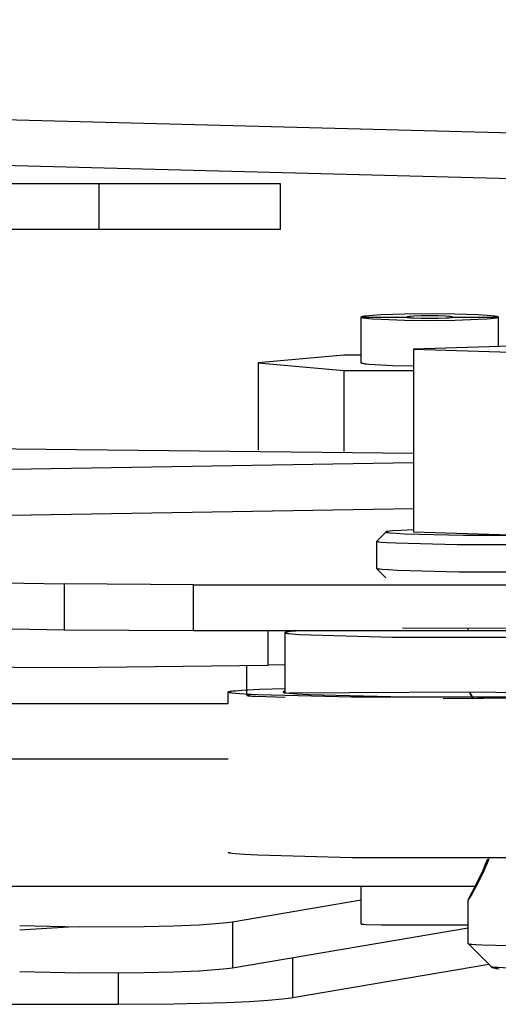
# Model space of a CAD drawing. Header units: millimetres. Extents: x -7950 to -6950, y 4408 to 5408.
# Tile 65 of 111: x -7120 to -7110, y 4872 to 4893. Entities that reach past the tile are written whole.
import ezdxf

# ---------------------------------------------------------------- set-up
doc = ezdxf.new("R2010")
doc.units = ezdxf.units.MM
doc.layers.add('SHOW Mini_Barndoor 002', color=7, linetype='Continuous', true_color=0x000000)

msp = doc.modelspace()

# ---------------------------------------------------------------- linework, layer by layer
at = {"layer": 'SHOW Mini_Barndoor 002', "color": 18, "lineweight": -3, "true_color": 0x000000}
for points in [[(-7059.594, 4889.492), (-7204.195, 4893.279)], [(-7059.62, 4888.493), (-7204.222, 4892.279)], [(-7118.527, 4889.694), (-7263.179, 4889.694)], [(-7114.551, 4889.694), (-7114.551, 4889.694), (-7118.527, 4889.694)], [(-7118.527, 4889.694), (-7118.527, 4888.694)], [(-7114.551, 4888.694), (-7114.551, 4889.694)], [(-7118.527, 4888.694), (-7263.179, 4888.694)], [(-7114.551, 4888.694), (-7114.551, 4888.694), (-7118.527, 4888.694)], [(-7112.787, 4886.777), (-7112.787, 4886.777), (-7112.787, 4886.778), (-7112.787, 4886.778), (-7112.786, 4886.779), (-7112.786, 4886.779), (-7112.786, 4886.779), (-7112.786, 4886.78), (-7112.785, 4886.78), (-7112.785, 4886.781), (-7112.784, 4886.781), (-7112.784, 4886.782), (-7112.783, 4886.782), (-7112.783, 4886.783), (-7112.782, 4886.783), (-7112.781, 4886.783), (-7112.781, 4886.784), (-7112.78, 4886.784), (-7112.779, 4886.785), (-7112.778, 4886.785), (-7112.777, 4886.786), (-7112.776, 4886.786), (-7112.775, 4886.787), (-7112.773, 4886.788), (-7112.77, 4886.788), (-7112.768, 4886.789), (-7112.765, 4886.79), (-7112.762, 4886.791), (-7112.755, 4886.793), (-7112.747, 4886.795), (-7112.738, 4886.797), (-7112.729, 4886.798), (-7112.707, 4886.802), (-7112.681, 4886.806), (-7112.619, 4886.813), (-7112.542, 4886.82), (-7112.347, 4886.832), (-7111.839, 4886.85), (-7111.287, 4886.855), (-7110.735, 4886.85), (-7110.226, 4886.832), (-7110.031, 4886.82), (-7109.954, 4886.813), (-7109.892, 4886.806), (-7109.867, 4886.802), (-7109.845, 4886.798), (-7109.835, 4886.797), (-7109.826, 4886.795), (-7109.819, 4886.793), (-7109.812, 4886.791), (-7109.809, 4886.79), (-7109.806, 4886.789), (-7109.803, 4886.788), (-7109.801, 4886.788), (-7109.798, 4886.787), (-7109.797, 4886.786), (-7109.796, 4886.786), (-7109.795, 4886.785), (-7109.794, 4886.785), (-7109.794, 4886.784), (-7109.793, 4886.784), (-7109.792, 4886.783), (-7109.791, 4886.783), (-7109.791, 4886.783), (-7109.79, 4886.782), (-7109.79, 4886.782), (-7109.789, 4886.781), (-7109.789, 4886.781), (-7109.788, 4886.78), (-7109.788, 4886.78), (-7109.788, 4886.779), (-7109.787, 4886.779), (-7109.787, 4886.779), (-7109.787, 4886.778), (-7109.787, 4886.778), (-7109.787, 4886.777), (-7109.787, 4886.777)], [(-7112.787, 4886.777), (-7111.787, 4886.777)], [(-7109.787, 4886.777), (-7109.787, 4886.776), (-7109.787, 4886.776), (-7109.787, 4886.776), (-7109.787, 4886.775), (-7109.787, 4886.775), (-7109.788, 4886.774), (-7109.788, 4886.774), (-7109.788, 4886.773), (-7109.789, 4886.773), (-7109.789, 4886.772), (-7109.79, 4886.772), (-7109.79, 4886.772), (-7109.791, 4886.771), (-7109.791, 4886.771), (-7109.792, 4886.77), (-7109.793, 4886.77), (-7109.794, 4886.769), (-7109.794, 4886.769), (-7109.795, 4886.768), (-7109.796, 4886.768), (-7109.797, 4886.768), (-7109.798, 4886.767), (-7109.801, 4886.766), (-7109.803, 4886.765), (-7109.806, 4886.764), (-7109.809, 4886.763), (-7109.812, 4886.763), (-7109.819, 4886.761), (-7109.826, 4886.759), (-7109.835, 4886.757), (-7109.845, 4886.755), (-7109.867, 4886.752), (-7109.892, 4886.748), (-7109.954, 4886.741), (-7110.031, 4886.734), (-7110.226, 4886.721), (-7110.735, 4886.704), (-7111.287, 4886.698), (-7111.839, 4886.704), (-7112.347, 4886.721), (-7112.542, 4886.734), (-7112.619, 4886.741), (-7112.681, 4886.748), (-7112.707, 4886.752), (-7112.729, 4886.755), (-7112.738, 4886.757), (-7112.747, 4886.759), (-7112.755, 4886.761), (-7112.762, 4886.763), (-7112.765, 4886.763), (-7112.768, 4886.764), (-7112.77, 4886.765), (-7112.773, 4886.766), (-7112.775, 4886.767), (-7112.776, 4886.768), (-7112.777, 4886.768), (-7112.778, 4886.768), (-7112.779, 4886.769), (-7112.78, 4886.769), (-7112.781, 4886.77), (-7112.781, 4886.77), (-7112.782, 4886.771), (-7112.783, 4886.771), (-7112.783, 4886.772), (-7112.784, 4886.772), (-7112.784, 4886.772), (-7112.785, 4886.773), (-7112.785, 4886.773), (-7112.786, 4886.774), (-7112.786, 4886.774), (-7112.786, 4886.775), (-7112.786, 4886.775), (-7112.787, 4886.776), (-7112.787, 4886.776), (-7112.787, 4886.776), (-7112.787, 4886.777)], [(-7112.787, 4885.778), (-7112.787, 4886.777)], [(-7110.787, 4886.777), (-7110.787, 4886.777), (-7110.787, 4886.777), (-7110.787, 4886.777), (-7110.787, 4886.777), (-7110.787, 4886.778), (-7110.787, 4886.778), (-7110.787, 4886.778), (-7110.787, 4886.778), (-7110.787, 4886.778), (-7110.788, 4886.778), (-7110.788, 4886.778), (-7110.788, 4886.779), (-7110.788, 4886.779), (-7110.788, 4886.779), (-7110.789, 4886.779), (-7110.789, 4886.779), (-7110.789, 4886.779), (-7110.789, 4886.78), (-7110.79, 4886.78), (-7110.79, 4886.78), (-7110.79, 4886.78), (-7110.791, 4886.78), (-7110.791, 4886.78), (-7110.792, 4886.781), (-7110.793, 4886.781), (-7110.794, 4886.781), (-7110.795, 4886.782), (-7110.797, 4886.782), (-7110.8, 4886.783), (-7110.803, 4886.783), (-7110.806, 4886.784), (-7110.813, 4886.785), (-7110.822, 4886.786), (-7110.843, 4886.789), (-7110.868, 4886.791), (-7110.933, 4886.795), (-7111.103, 4886.801), (-7111.287, 4886.803), (-7111.471, 4886.801), (-7111.64, 4886.795), (-7111.705, 4886.791), (-7111.731, 4886.789), (-7111.752, 4886.786), (-7111.76, 4886.785), (-7111.767, 4886.784), (-7111.771, 4886.783), (-7111.774, 4886.783), (-7111.776, 4886.782), (-7111.778, 4886.782), (-7111.779, 4886.781), (-7111.78, 4886.781), (-7111.781, 4886.781), (-7111.782, 4886.78), (-7111.783, 4886.78), (-7111.783, 4886.78), (-7111.784, 4886.78), (-7111.784, 4886.78), (-7111.784, 4886.78), (-7111.784, 4886.779), (-7111.785, 4886.779), (-7111.785, 4886.779), (-7111.785, 4886.779), (-7111.785, 4886.779), (-7111.786, 4886.779), (-7111.786, 4886.778), (-7111.786, 4886.778), (-7111.786, 4886.778), (-7111.786, 4886.778), (-7111.786, 4886.778), (-7111.786, 4886.778), (-7111.787, 4886.778), (-7111.787, 4886.777), (-7111.787, 4886.777), (-7111.787, 4886.777), (-7111.787, 4886.777), (-7111.787, 4886.777)], [(-7111.787, 4886.777), (-7111.787, 4886.777), (-7111.787, 4886.777), (-7111.787, 4886.776), (-7111.787, 4886.776), (-7111.787, 4886.776), (-7111.786, 4886.776), (-7111.786, 4886.776), (-7111.786, 4886.776), (-7111.786, 4886.776), (-7111.786, 4886.775), (-7111.786, 4886.775), (-7111.786, 4886.775), (-7111.785, 4886.775), (-7111.785, 4886.775), (-7111.785, 4886.775), (-7111.785, 4886.775), (-7111.784, 4886.774), (-7111.784, 4886.774), (-7111.784, 4886.774), (-7111.784, 4886.774), (-7111.783, 4886.774), (-7111.783, 4886.774), (-7111.782, 4886.773), (-7111.781, 4886.773), (-7111.78, 4886.773), (-7111.779, 4886.772), (-7111.778, 4886.772), (-7111.776, 4886.771), (-7111.774, 4886.771), (-7111.771, 4886.77), (-7111.767, 4886.77), (-7111.76, 4886.768), (-7111.752, 4886.767), (-7111.731, 4886.765), (-7111.705, 4886.763), (-7111.64, 4886.758), (-7111.471, 4886.753), (-7111.287, 4886.751), (-7111.103, 4886.753), (-7110.933, 4886.758), (-7110.868, 4886.763), (-7110.843, 4886.765), (-7110.822, 4886.767), (-7110.813, 4886.768), (-7110.806, 4886.77), (-7110.803, 4886.77), (-7110.8, 4886.771), (-7110.797, 4886.771), (-7110.795, 4886.772), (-7110.794, 4886.772), (-7110.793, 4886.773), (-7110.792, 4886.773), (-7110.791, 4886.773), (-7110.791, 4886.774), (-7110.79, 4886.774), (-7110.79, 4886.774), (-7110.79, 4886.774), (-7110.789, 4886.774), (-7110.789, 4886.774), (-7110.789, 4886.775), (-7110.789, 4886.775), (-7110.788, 4886.775), (-7110.788, 4886.775), (-7110.788, 4886.775), (-7110.788, 4886.775), (-7110.788, 4886.775), (-7110.787, 4886.776), (-7110.787, 4886.776), (-7110.787, 4886.776), (-7110.787, 4886.776), (-7110.787, 4886.776), (-7110.787, 4886.776), (-7110.787, 4886.776), (-7110.787, 4886.777), (-7110.787, 4886.777), (-7110.787, 4886.777)], [(-7110.787, 4886.777), (-7109.787, 4886.777)], [(-7109.787, 4886.777), (-7109.787, 4886.134)], [(-7109.045, 4886.156), (-7111.643, 4886.078)], [(-7111.643, 4886.078), (-7111.643, 4882.079)], [(-7111.643, 4886.078), (-7109.045, 4885.999)], [(-7113.163, 4885.948), (-7115.04, 4885.778)], [(-7112.787, 4885.948), (-7113.163, 4885.948)], [(-7115.04, 4885.778), (-7115.04, 4883.875)], [(-7115.04, 4885.778), (-7113.163, 4885.608)], [(-7113.163, 4885.608), (-7113.163, 4883.836)], [(-7113.163, 4885.608), (-7111.643, 4885.608)], [(-7111.643, 4885.702), (-7112.101, 4885.712), (-7112.48, 4885.731), (-7112.617, 4885.742), (-7112.671, 4885.748), (-7112.694, 4885.751), (-7112.714, 4885.754), (-7112.732, 4885.757), (-7112.747, 4885.76), (-7112.753, 4885.762), (-7112.759, 4885.763), (-7112.765, 4885.765), (-7112.767, 4885.766), (-7112.769, 4885.766), (-7112.772, 4885.767), (-7112.774, 4885.768), (-7112.775, 4885.769), (-7112.777, 4885.769), (-7112.778, 4885.77), (-7112.779, 4885.77), (-7112.779, 4885.77), (-7112.78, 4885.771), (-7112.781, 4885.771), (-7112.781, 4885.772), (-7112.782, 4885.772), (-7112.783, 4885.772), (-7112.783, 4885.773), (-7112.784, 4885.773), (-7112.784, 4885.773), (-7112.784, 4885.774), (-7112.785, 4885.774), (-7112.785, 4885.775), (-7112.785, 4885.775), (-7112.786, 4885.775), (-7112.786, 4885.776), (-7112.786, 4885.776), (-7112.786, 4885.776), (-7112.787, 4885.777), (-7112.787, 4885.777), (-7112.787, 4885.777), (-7112.787, 4885.778), (-7112.787, 4885.778)], [(-7199.341, 4884.759), (-7111.643, 4883.803)], [(-7111.643, 4883.592), (-7198.826, 4882.146)], [(-7198.826, 4881.146), (-7111.643, 4882.593)], [(-7112.247, 4882.078), (-7112.447, 4881.879)], [(-7111.643, 4882.123), (-7111.915, 4882.112), (-7112.104, 4882.101), (-7112.168, 4882.095), (-7112.193, 4882.092), (-7112.213, 4882.09), (-7112.221, 4882.088), (-7112.228, 4882.087), (-7112.231, 4882.086), (-7112.234, 4882.085), (-7112.236, 4882.085), (-7112.239, 4882.084), (-7112.24, 4882.084), (-7112.241, 4882.083), (-7112.241, 4882.083), (-7112.242, 4882.083), (-7112.243, 4882.082), (-7112.243, 4882.082), (-7112.244, 4882.082), (-7112.244, 4882.082), (-7112.244, 4882.082), (-7112.245, 4882.081), (-7112.245, 4882.081), (-7112.245, 4882.081), (-7112.245, 4882.081), (-7112.246, 4882.081), (-7112.246, 4882.081), (-7112.246, 4882.08), (-7112.246, 4882.08), (-7112.246, 4882.08), (-7112.246, 4882.08), (-7112.247, 4882.08), (-7112.247, 4882.08), (-7112.247, 4882.079), (-7112.247, 4882.079), (-7112.247, 4882.079), (-7112.247, 4882.079), (-7112.247, 4882.079), (-7112.247, 4882.079)], [(-7112.247, 4882.079), (-7112.247, 4882.078), (-7112.247, 4882.077), (-7112.246, 4882.077), (-7112.246, 4882.076), (-7112.245, 4882.076), (-7112.244, 4882.075), (-7112.243, 4882.075), (-7112.241, 4882.074), (-7112.24, 4882.073), (-7112.238, 4882.073), (-7112.236, 4882.072), (-7112.234, 4882.072), (-7112.232, 4882.071), (-7112.229, 4882.071), (-7112.224, 4882.069), (-7112.217, 4882.068), (-7112.21, 4882.067), (-7112.193, 4882.065), (-7112.15, 4882.06), (-7112.023, 4882.051), (-7111.84, 4882.041), (-7110.548, 4882.007), (-7102.346, 4882.007)], [(-7111.643, 4882.079), (-7109.045, 4882)], [(-7112.447, 4881.879), (-7112.447, 4881.878), (-7112.447, 4881.877), (-7112.446, 4881.877), (-7112.446, 4881.876), (-7112.445, 4881.876), (-7112.444, 4881.875), (-7112.442, 4881.874), (-7112.441, 4881.874), (-7112.439, 4881.873), (-7112.438, 4881.873), (-7112.436, 4881.872), (-7112.433, 4881.872), (-7112.431, 4881.871), (-7112.429, 4881.87), (-7112.423, 4881.869), (-7112.416, 4881.868), (-7112.409, 4881.867), (-7112.392, 4881.864), (-7112.347, 4881.859), (-7112.215, 4881.85), (-7112.026, 4881.84), (-7110.69, 4881.804), (-7102.204, 4881.804)], [(-7112.447, 4881.279), (-7112.447, 4881.878)], [(-7112.446, 4881.277), (-7112.446, 4881.277), (-7112.446, 4881.277), (-7112.446, 4881.277), (-7112.446, 4881.277), (-7112.446, 4881.277), (-7112.447, 4881.277), (-7112.447, 4881.277), (-7112.447, 4881.277), (-7112.447, 4881.277), (-7112.447, 4881.277), (-7112.447, 4881.278), (-7112.447, 4881.278), (-7112.447, 4881.278), (-7112.447, 4881.278), (-7112.447, 4881.278), (-7112.447, 4881.278), (-7112.447, 4881.278), (-7112.447, 4881.278), (-7112.447, 4881.278), (-7112.447, 4881.278), (-7112.447, 4881.278), (-7112.447, 4881.278), (-7112.447, 4881.278), (-7112.447, 4881.278), (-7112.447, 4881.278), (-7112.447, 4881.278), (-7112.447, 4881.278), (-7112.447, 4881.279), (-7112.447, 4881.279), (-7112.447, 4881.279)], [(-7112.445, 4881.277), (-7112.446, 4881.278)], [(-7112.246, 4881.077), (-7112.446, 4881.277)], [(-7102.242, 4881.204), (-7110.652, 4881.204), (-7111.995, 4881.239), (-7112.19, 4881.248), (-7112.329, 4881.258), (-7112.378, 4881.263), (-7112.397, 4881.265), (-7112.413, 4881.267), (-7112.42, 4881.269), (-7112.426, 4881.27), (-7112.431, 4881.271), (-7112.433, 4881.272), (-7112.436, 4881.272), (-7112.438, 4881.273), (-7112.439, 4881.273), (-7112.441, 4881.274), (-7112.442, 4881.274), (-7112.444, 4881.275), (-7112.445, 4881.276), (-7112.445, 4881.276), (-7112.446, 4881.277)], [(-7121.939, 4880.988), (-7119.282, 4880.942)], [(-7116.453, 4880.922), (-7119.282, 4880.942)], [(-7119.282, 4880.942), (-7119.282, 4879.942)], [(-7116.453, 4880.922), (-7092.054, 4880.922)], [(-7116.453, 4879.922), (-7116.453, 4880.922)], [(-7121.939, 4879.989), (-7119.282, 4879.942)], [(-7119.282, 4879.942), (-7116.453, 4879.922)], [(-7116.453, 4879.922), (-7092.054, 4879.922)], [(-7114.82, 4879.167), (-7114.82, 4879.922)], [(-7114.404, 4879.922), (-7114.447, 4879.879)], [(-7114.447, 4879.879), (-7114.447, 4879.878), (-7114.447, 4879.877), (-7114.446, 4879.877), (-7114.445, 4879.876), (-7114.444, 4879.875), (-7114.443, 4879.874), (-7114.441, 4879.873), (-7114.439, 4879.873), (-7114.437, 4879.872), (-7114.435, 4879.871), (-7114.432, 4879.87), (-7114.429, 4879.869), (-7114.426, 4879.869), (-7114.422, 4879.868), (-7114.415, 4879.866), (-7114.406, 4879.865), (-7114.396, 4879.863), (-7114.373, 4879.86), (-7114.313, 4879.853), (-7114.138, 4879.84), (-7113.885, 4879.827), (-7112.104, 4879.78), (-7100.79, 4879.78)], [(-7114.447, 4878.551), (-7114.447, 4879.878)], [(-7114.06, 4879.922), (-7114.217, 4879.912), (-7114.331, 4879.902), (-7114.374, 4879.898), (-7114.391, 4879.895), (-7114.406, 4879.893), (-7114.419, 4879.891), (-7114.424, 4879.889), (-7114.429, 4879.888), (-7114.433, 4879.887), (-7114.435, 4879.887), (-7114.437, 4879.886), (-7114.438, 4879.885), (-7114.44, 4879.885), (-7114.44, 4879.884), (-7114.441, 4879.884), (-7114.442, 4879.884), (-7114.442, 4879.884)], [(-7111.886, 4879.981), (-7102.447, 4879.962)], [(-7110.447, 4879.922), (-7110.447, 4879.962)], [(-7114.447, 4879.551), (-7114.447, 4879.551)], [(-7124.069, 4879.146), (-7119.152, 4879.118), (-7114.82, 4879.167)], [(-7115.287, 4878.532), (-7115.287, 4879.155)], [(-7114.447, 4879.177), (-7114.82, 4879.167)], [(-7115.697, 4878.579), (-7115.697, 4878.579), (-7115.697, 4878.58), (-7115.697, 4878.58), (-7115.697, 4878.58), (-7115.697, 4878.581), (-7115.696, 4878.581), (-7115.696, 4878.581), (-7115.696, 4878.581), (-7115.696, 4878.582), (-7115.695, 4878.582), (-7115.695, 4878.582), (-7115.695, 4878.583), (-7115.694, 4878.583), (-7115.694, 4878.583), (-7115.693, 4878.584), (-7115.693, 4878.584), (-7115.692, 4878.584), (-7115.692, 4878.585), (-7115.691, 4878.585), (-7115.69, 4878.585), (-7115.69, 4878.586), (-7115.689, 4878.586), (-7115.687, 4878.586), (-7115.686, 4878.587), (-7115.684, 4878.588), (-7115.682, 4878.588), (-7115.68, 4878.589), (-7115.675, 4878.59), (-7115.67, 4878.591), (-7115.664, 4878.593), (-7115.657, 4878.594), (-7115.643, 4878.596), (-7115.626, 4878.599), (-7115.585, 4878.604), (-7115.534, 4878.609), (-7115.401, 4878.62), (-7115.01, 4878.64), (-7114.447, 4878.66)], [(-7115.697, 4878.329), (-7115.697, 4878.579)], [(-7099.906, 4878.465), (-7112.988, 4878.465), (-7115.048, 4878.52), (-7115.34, 4878.535), (-7115.543, 4878.55), (-7115.611, 4878.557), (-7115.638, 4878.561), (-7115.649, 4878.563), (-7115.66, 4878.565), (-7115.668, 4878.566), (-7115.672, 4878.567), (-7115.676, 4878.568), (-7115.68, 4878.569), (-7115.683, 4878.57), (-7115.685, 4878.571), (-7115.688, 4878.572), (-7115.69, 4878.573), (-7115.692, 4878.574), (-7115.693, 4878.575), (-7115.695, 4878.575), (-7115.696, 4878.576), (-7115.696, 4878.577), (-7115.697, 4878.578), (-7115.697, 4878.579)], [(-7115.166, 4878.525), (-7115.22, 4878.521), (-7115.241, 4878.519), (-7115.258, 4878.516), (-7115.265, 4878.515), (-7115.271, 4878.514), (-7115.273, 4878.514), (-7115.276, 4878.513), (-7115.278, 4878.513), (-7115.28, 4878.512), (-7115.281, 4878.512), (-7115.281, 4878.512), (-7115.282, 4878.511), (-7115.283, 4878.511), (-7115.283, 4878.511), (-7115.284, 4878.511), (-7115.284, 4878.511), (-7115.284, 4878.511), (-7115.285, 4878.51), (-7115.285, 4878.51), (-7115.285, 4878.51), (-7115.285, 4878.51), (-7115.285, 4878.51), (-7115.286, 4878.51), (-7115.286, 4878.51), (-7115.286, 4878.51), (-7115.286, 4878.51), (-7115.286, 4878.51), (-7115.286, 4878.51), (-7115.286, 4878.509), (-7115.286, 4878.509), (-7115.286, 4878.509), (-7115.286, 4878.509), (-7115.286, 4878.509), (-7115.286, 4878.509), (-7115.286, 4878.509), (-7115.286, 4878.509), (-7115.286, 4878.509), (-7115.287, 4878.509), (-7115.287, 4878.509), (-7115.287, 4878.509), (-7115.287, 4878.509), (-7115.287, 4878.509), (-7115.287, 4878.509), (-7115.287, 4878.508), (-7115.287, 4878.508), (-7115.287, 4878.508), (-7115.287, 4878.508), (-7115.287, 4878.508), (-7115.287, 4878.508), (-7115.287, 4878.508)], [(-7115.287, 4878.508), (-7115.287, 4878.508), (-7115.287, 4878.508), (-7115.287, 4878.508), (-7115.287, 4878.507), (-7115.286, 4878.507), (-7115.286, 4878.507), (-7115.286, 4878.507), (-7115.286, 4878.507), (-7115.286, 4878.507), (-7115.286, 4878.506), (-7115.285, 4878.506), (-7115.285, 4878.506), (-7115.285, 4878.506), (-7115.285, 4878.506), (-7115.284, 4878.506), (-7115.284, 4878.505), (-7115.284, 4878.505), (-7115.283, 4878.505), (-7115.283, 4878.505), (-7115.282, 4878.505), (-7115.281, 4878.504), (-7115.28, 4878.504), (-7115.279, 4878.504), (-7115.278, 4878.503), (-7115.275, 4878.503), (-7115.272, 4878.502), (-7115.269, 4878.501), (-7115.26, 4878.5), (-7115.251, 4878.499), (-7115.239, 4878.497), (-7115.211, 4878.495), (-7115.177, 4878.492), (-7115.087, 4878.486), (-7114.447, 4878.465)], [(-7114.447, 4878.595), (-7114.459, 4878.593), (-7114.469, 4878.591), (-7114.474, 4878.59), (-7114.478, 4878.589), (-7114.481, 4878.588), (-7114.485, 4878.587), (-7114.486, 4878.586), (-7114.488, 4878.586), (-7114.489, 4878.585), (-7114.49, 4878.585), (-7114.491, 4878.584), (-7114.492, 4878.584), (-7114.492, 4878.584), (-7114.493, 4878.584), (-7114.493, 4878.583), (-7114.494, 4878.583), (-7114.494, 4878.583), (-7114.494, 4878.583), (-7114.495, 4878.582), (-7114.495, 4878.582), (-7114.495, 4878.582), (-7114.495, 4878.582), (-7114.495, 4878.582), (-7114.495, 4878.582), (-7114.496, 4878.582), (-7114.496, 4878.582), (-7114.496, 4878.581), (-7114.496, 4878.581), (-7114.496, 4878.581), (-7114.496, 4878.581), (-7114.496, 4878.581), (-7114.496, 4878.581), (-7114.496, 4878.581), (-7114.497, 4878.581), (-7114.497, 4878.581), (-7114.497, 4878.58), (-7114.497, 4878.58), (-7114.497, 4878.58), (-7114.497, 4878.58), (-7114.497, 4878.58), (-7114.497, 4878.58), (-7114.497, 4878.58), (-7114.497, 4878.58), (-7114.497, 4878.58), (-7114.497, 4878.58), (-7114.497, 4878.58), (-7114.497, 4878.58), (-7114.497, 4878.58), (-7114.497, 4878.58), (-7114.497, 4878.58), (-7114.497, 4878.58), (-7114.497, 4878.58), (-7114.497, 4878.579), (-7114.497, 4878.579), (-7114.497, 4878.579), (-7114.497, 4878.579), (-7114.497, 4878.579), (-7114.497, 4878.579), (-7114.497, 4878.579), (-7114.497, 4878.579), (-7114.497, 4878.578), (-7114.497, 4878.577), (-7114.496, 4878.577), (-7114.495, 4878.576), (-7114.494, 4878.575), (-7114.493, 4878.574), (-7114.491, 4878.574), (-7114.489, 4878.573), (-7114.487, 4878.572), (-7114.484, 4878.571), (-7114.482, 4878.57), (-7114.479, 4878.57), (-7114.476, 4878.569), (-7114.472, 4878.568), (-7114.464, 4878.566), (-7114.456, 4878.565), (-7114.446, 4878.563), (-7114.423, 4878.56), (-7114.363, 4878.553), (-7114.186, 4878.54), (-7113.932, 4878.527), (-7112.139, 4878.48), (-7106.447, 4878.439)], [(-7110.421, 4878.576), (-7114.356, 4878.553)], [(-7110.996, 4878.438), (-7108.342, 4878.461), (-7107.539, 4878.484), (-7107.425, 4878.49), (-7107.347, 4878.496), (-7107.32, 4878.499), (-7107.31, 4878.501), (-7107.305, 4878.501), (-7107.301, 4878.502), (-7107.298, 4878.503), (-7107.296, 4878.503), (-7107.295, 4878.504), (-7107.294, 4878.504), (-7107.292, 4878.504), (-7107.291, 4878.505), (-7107.29, 4878.505), (-7107.29, 4878.506), (-7107.289, 4878.506), (-7107.288, 4878.506), (-7107.288, 4878.507), (-7107.287, 4878.507), (-7107.287, 4878.507), (-7107.287, 4878.508), (-7107.287, 4878.508)], [(-7110.421, 4878.576), (-7110.346, 4878.433)], [(-7107.287, 4878.509), (-7107.287, 4878.509), (-7107.287, 4878.509), (-7107.288, 4878.51), (-7107.288, 4878.51), (-7107.289, 4878.51), (-7107.29, 4878.511), (-7107.29, 4878.511), (-7107.291, 4878.511), (-7107.292, 4878.512), (-7107.293, 4878.512), (-7107.294, 4878.512), (-7107.295, 4878.513), (-7107.298, 4878.513), (-7107.301, 4878.514), (-7107.305, 4878.515), (-7107.308, 4878.515), (-7107.317, 4878.517), (-7107.34, 4878.519), (-7107.369, 4878.522), (-7107.405, 4878.525), (-7107.496, 4878.53), (-7108.143, 4878.551), (-7110.412, 4878.576)], [(-7110.328, 4878.433), (-7110.359, 4878.487), (-7110.412, 4878.576)], [(-7122.626, 4878.329), (-7115.697, 4878.329)], [(-7115.697, 4877.111), (-7122.626, 4877.111)], [(-7115.697, 4875.08), (-7115.697, 4875.079), (-7115.696, 4875.078), (-7115.696, 4875.077), (-7115.695, 4875.076), (-7115.693, 4875.075), (-7115.692, 4875.074), (-7115.69, 4875.073), (-7115.688, 4875.072), (-7115.685, 4875.071), (-7115.683, 4875.071), (-7115.68, 4875.07), (-7115.676, 4875.069), (-7115.672, 4875.068), (-7115.668, 4875.067), (-7115.66, 4875.065), (-7115.649, 4875.063), (-7115.638, 4875.061), (-7115.611, 4875.058), (-7115.543, 4875.05), (-7115.34, 4875.035), (-7115.048, 4875.02), (-7112.988, 4874.965), (-7099.906, 4874.965)], [(-7110.447, 4874.03), (-7110.447, 4874.03), (-7110.447, 4874.03), (-7110.447, 4874.03), (-7110.447, 4874.03), (-7110.447, 4874.03), (-7110.447, 4874.03), (-7110.447, 4874.03), (-7110.447, 4874.03), (-7110.447, 4874.03), (-7110.447, 4874.03), (-7110.447, 4874.031), (-7110.447, 4874.031), (-7110.447, 4874.031), (-7110.447, 4874.032), (-7110.446, 4874.033), (-7110.446, 4874.034), (-7110.445, 4874.035), (-7110.444, 4874.039), (-7110.439, 4874.048), (-7110.277, 4874.361), (-7110.176, 4874.568), (-7110.121, 4874.687), (-7110.066, 4874.815), (-7110.019, 4874.931)], [(-7109.994, 4874.93), (-7110.029, 4874.842), (-7110.066, 4874.756), (-7110.121, 4874.632), (-7110.176, 4874.518), (-7110.228, 4874.414), (-7110.276, 4874.321), (-7110.359, 4874.172), (-7110.415, 4874.077), (-7110.433, 4874.049), (-7110.439, 4874.039), (-7110.441, 4874.036), (-7110.443, 4874.033), (-7110.445, 4874.032), (-7110.445, 4874.031), (-7110.445, 4874.03), (-7110.446, 4874.03), (-7110.446, 4874.03), (-7110.446, 4874.03), (-7110.446, 4874.03), (-7110.446, 4874.03), (-7110.446, 4874.03), (-7110.446, 4874.03), (-7110.446, 4874.03), (-7110.446, 4874.029), (-7110.447, 4874.029), (-7110.447, 4874.029), (-7110.447, 4874.029), (-7110.447, 4874.029), (-7110.447, 4874.029), (-7110.447, 4874.029)], [(-7110.212, 4874.49), (-7110.189, 4874.491)], [(-7110.171, 4874.526), (-7110.195, 4874.527)], [(-7110.272, 4874.329), (-7122.626, 4874.329)], [(-7112.787, 4873.509), (-7112.787, 4874.329)], [(-7112.787, 4874.028), (-7115.605, 4873.55)], [(-7110.447, 4873.08), (-7110.447, 4874.029)], [(-7115.605, 4873.55), (-7115.661, 4873.542), (-7115.727, 4873.533), (-7115.889, 4873.517), (-7116.33, 4873.486), (-7116.894, 4873.463), (-7117.531, 4873.447), (-7118.944, 4873.441), (-7120.257, 4873.469)], [(-7115.605, 4873.55), (-7115.605, 4872.552)], [(-7120.257, 4873.383), (-7119.192, 4873.443)], [(-7115.605, 4872.552), (-7110.447, 4873.425)], [(-7112.787, 4873.509), (-7112.787, 4873.509), (-7112.787, 4873.509), (-7112.787, 4873.508), (-7112.786, 4873.508), (-7112.786, 4873.508), (-7112.786, 4873.508), (-7112.786, 4873.508), (-7112.785, 4873.508), (-7112.785, 4873.508), (-7112.784, 4873.507), (-7112.784, 4873.507), (-7112.783, 4873.507), (-7112.783, 4873.507), (-7112.782, 4873.507), (-7112.781, 4873.507), (-7112.779, 4873.506), (-7112.777, 4873.506), (-7112.773, 4873.505), (-7112.762, 4873.504), (-7112.729, 4873.502), (-7112.681, 4873.499), (-7112.347, 4873.49), (-7110.447, 4873.487)], [(-7110.447, 4873.08), (-7110.447, 4873.08), (-7110.447, 4873.08), (-7110.447, 4873.08), (-7110.447, 4873.08), (-7110.447, 4873.08), (-7110.447, 4873.08), (-7110.447, 4873.08), (-7110.447, 4873.08), (-7110.447, 4873.08), (-7110.447, 4873.079), (-7110.447, 4873.079), (-7110.447, 4873.079), (-7110.447, 4873.079), (-7110.447, 4873.079), (-7110.447, 4873.079), (-7110.447, 4873.079), (-7110.447, 4873.079), (-7110.447, 4873.079), (-7110.447, 4873.079), (-7110.447, 4873.079), (-7110.447, 4873.079), (-7110.447, 4873.079), (-7110.447, 4873.079), (-7110.447, 4873.079), (-7110.447, 4873.079), (-7110.447, 4873.079), (-7110.447, 4873.079), (-7110.447, 4873.079), (-7110.446, 4873.079), (-7110.446, 4873.079)], [(-7109.946, 4872.579), (-7110.446, 4873.079)], [(-7110.446, 4873.079), (-7110.446, 4873.078), (-7110.445, 4873.078), (-7110.445, 4873.078), (-7110.444, 4873.077), (-7110.443, 4873.077), (-7110.442, 4873.076), (-7110.441, 4873.076), (-7110.439, 4873.076), (-7110.438, 4873.075), (-7110.436, 4873.075), (-7110.433, 4873.074), (-7110.429, 4873.073), (-7110.424, 4873.072), (-7110.414, 4873.071), (-7110.401, 4873.069), (-7110.368, 4873.066), (-7110.276, 4873.06), (-7110.146, 4873.053), (-7109.251, 4873.03), (-7106.447, 4873.01)], [(-7114.283, 4871.9), (-7114.283, 4872.776)], [(-7120.257, 4872.47), (-7118.944, 4872.442), (-7117.531, 4872.448), (-7116.894, 4872.464), (-7116.33, 4872.488), (-7115.889, 4872.518), (-7115.727, 4872.535), (-7115.661, 4872.543), (-7115.605, 4872.552)], [(-7114.283, 4871.9), (-7109.995, 4872.627)], [(-7109.942, 4872.575), (-7109.946, 4872.579)], [(-7109.946, 4872.579), (-7109.946, 4872.579), (-7109.946, 4872.578), (-7109.945, 4872.578), (-7109.944, 4872.578), (-7109.943, 4872.577), (-7109.943, 4872.577), (-7109.942, 4872.577), (-7109.94, 4872.576), (-7109.939, 4872.576), (-7109.938, 4872.576), (-7109.935, 4872.575), (-7109.931, 4872.574), (-7109.927, 4872.573), (-7109.918, 4872.572), (-7109.907, 4872.571), (-7109.878, 4872.568), (-7109.797, 4872.562), (-7109.683, 4872.557), (-7108.9, 4872.536), (-7106.447, 4872.519)], [(-7109.942, 4872.575), (-7109.941, 4872.574), (-7109.94, 4872.573), (-7109.939, 4872.572), (-7109.937, 4872.571), (-7109.936, 4872.57), (-7109.934, 4872.569), (-7109.933, 4872.568), (-7109.931, 4872.567), (-7109.929, 4872.566), (-7109.927, 4872.565), (-7109.925, 4872.564), (-7109.923, 4872.563), (-7109.918, 4872.561), (-7109.913, 4872.559), (-7109.907, 4872.557), (-7109.901, 4872.555), (-7109.895, 4872.553), (-7109.887, 4872.551), (-7109.872, 4872.547), (-7109.855, 4872.543), (-7109.835, 4872.539), (-7109.814, 4872.535), (-7109.766, 4872.526)], [(-7118.105, 4872.442), (-7118.105, 4871.753)], [(-7118.105, 4871.753), (-7116.886, 4871.763), (-7115.73, 4871.794), (-7115.236, 4871.816), (-7114.824, 4871.842), (-7114.505, 4871.871), (-7114.382, 4871.886), (-7114.329, 4871.893), (-7114.283, 4871.9)], [(-7130.914, 4871.753), (-7118.105, 4871.753)]]:
    msp.add_lwpolyline(points, dxfattribs=at)

doc.saveas('drawing.dxf')
